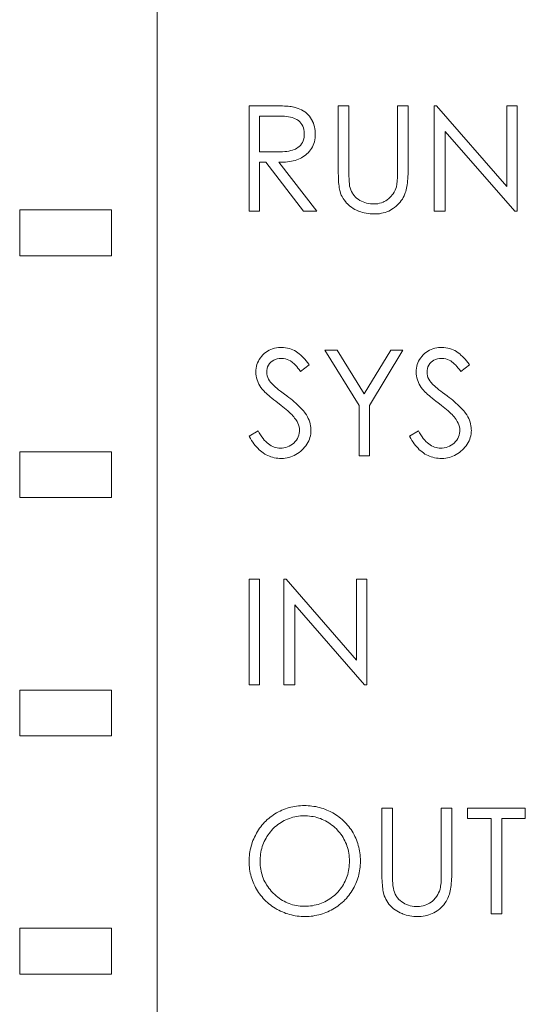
# Model space of a CAD drawing. Extents: x 0 to 866, y -1 to 607.
# Tile 27 of 39: x 363 to 368, y 329 to 340. Entities that reach past the tile are written whole.
import ezdxf

# ---------------------------------------------------------------- set-up
doc = ezdxf.new("R2010")
doc.units = 0
doc.header["$LTSCALE"] = 23.1
doc.header["$MEASUREMENT"] = 0
doc.layers.get('0').update_dxf_attribs({"linetype": 'CONTINUOUS'})

msp = doc.modelspace()

# ---------------------------------------------------------------- linework, layer by layer
at = {"lineweight": 5}
for p, q in [((364.252, 286.185), (364.252, 343.385)), ((365.255, 338.861), (365.255, 337.708)), ((365.484, 338.861), (365.255, 338.861)), ((365.515, 338.861), (365.484, 338.861)), ((365.543, 338.86), (365.515, 338.861)), ((365.57, 338.86), (365.543, 338.86)), ((365.596, 338.859), (365.57, 338.86)), ((365.619, 338.858), (365.596, 338.859)), ((365.642, 338.857), (365.619, 338.858)), ((365.662, 338.856), (365.642, 338.857)), ((365.682, 338.854), (365.662, 338.856)), ((365.699, 338.853), (365.682, 338.854)), ((366.228, 338.861), (366.228, 338.166)), ((366.343, 338.861), (366.228, 338.861)), ((366.343, 338.166), (366.343, 338.861)), ((366.876, 338.861), (366.876, 338.147)), ((366.99, 338.861), (366.876, 338.861)), ((366.99, 338.166), (366.99, 338.861)), ((367.275, 338.861), (367.275, 337.708)), ((367.301, 338.861), (367.275, 338.861)), ((368.067, 337.978), (367.301, 338.861)), ((368.067, 338.861), (368.067, 337.978)), ((368.181, 338.861), (368.067, 338.861)), ((368.181, 337.708), (368.181, 338.861)), ((365.37, 338.357), (365.37, 338.748)), ((365.37, 338.748), (365.574, 338.748)), ((365.574, 338.748), (365.59, 338.748)), ((365.59, 338.748), (365.616, 338.748)), ((365.616, 338.748), (365.64, 338.746)), ((365.715, 338.851), (365.699, 338.853)), ((365.73, 338.848), (365.715, 338.851)), ((365.742, 338.846), (365.73, 338.848)), ((365.748, 338.845), (365.742, 338.846)), ((365.769, 338.839), (365.748, 338.845)), ((365.79, 338.832), (365.769, 338.839)), ((365.81, 338.824), (365.79, 338.832)), ((365.828, 338.815), (365.81, 338.824)), ((365.846, 338.805), (365.828, 338.815)), ((365.863, 338.793), (365.846, 338.805)), ((365.87, 338.789), (365.863, 338.793)), ((365.885, 338.775), (365.87, 338.789)), ((365.9, 338.761), (365.885, 338.775)), ((365.914, 338.745), (365.9, 338.761)), ((365.64, 338.746), (365.663, 338.743)), ((365.663, 338.743), (365.685, 338.74)), ((365.685, 338.74), (365.706, 338.736)), ((365.706, 338.736), (365.725, 338.731)), ((365.725, 338.731), (365.742, 338.725)), ((365.742, 338.725), (365.759, 338.718)), ((365.759, 338.718), (365.774, 338.71)), ((365.774, 338.71), (365.788, 338.702)), ((365.788, 338.702), (365.793, 338.698)), ((365.793, 338.698), (365.808, 338.686)), ((365.808, 338.686), (365.821, 338.671)), ((365.821, 338.671), (365.832, 338.656)), ((365.832, 338.656), (365.841, 338.639)), ((365.926, 338.728), (365.914, 338.745)), ((365.937, 338.71), (365.926, 338.728)), ((365.947, 338.691), (365.937, 338.71)), ((365.948, 338.689), (365.947, 338.691)), ((365.956, 338.67), (365.948, 338.689)), ((365.963, 338.651), (365.956, 338.67)), ((365.968, 338.631), (365.963, 338.651)), ((365.841, 338.639), (365.848, 338.62)), ((365.848, 338.62), (365.853, 338.6)), ((365.853, 338.6), (365.856, 338.578)), ((365.856, 338.542), (365.855, 338.519)), ((365.856, 338.578), (365.857, 338.554)), ((365.857, 338.554), (365.856, 338.542)), ((365.973, 338.61), (365.968, 338.631)), ((365.975, 338.589), (365.973, 338.61)), ((365.977, 338.567), (365.975, 338.589)), ((365.977, 338.554), (365.977, 338.567)), ((365.977, 338.531), (365.977, 338.554)), ((367.394, 337.708), (367.394, 338.58)), ((367.394, 338.58), (368.155, 337.708)), ((365.816, 338.428), (365.803, 338.415)), ((365.828, 338.443), (365.816, 338.428)), ((365.837, 338.46), (365.828, 338.443)), ((365.845, 338.478), (365.837, 338.46)), ((365.851, 338.498), (365.845, 338.478)), ((365.855, 338.519), (365.851, 338.498)), ((365.946, 338.412), (365.954, 338.43)), ((365.954, 338.43), (365.961, 338.449)), ((365.961, 338.449), (365.967, 338.468)), ((365.967, 338.468), (365.971, 338.488)), ((365.971, 338.488), (365.975, 338.51)), ((365.975, 338.51), (365.977, 338.531)), ((365.596, 338.357), (365.37, 338.357)), ((365.621, 338.358), (365.596, 338.357)), ((365.645, 338.36), (365.621, 338.358)), ((365.668, 338.362), (365.645, 338.36)), ((365.69, 338.366), (365.668, 338.362)), ((365.71, 338.37), (365.69, 338.366)), ((365.728, 338.375), (365.71, 338.37)), ((365.746, 338.381), (365.728, 338.375)), ((365.762, 338.388), (365.746, 338.381)), ((365.777, 338.396), (365.762, 338.388)), ((365.788, 338.403), (365.777, 338.396)), ((365.803, 338.415), (365.788, 338.403)), ((365.858, 338.312), (365.873, 338.323)), ((365.873, 338.323), (365.885, 338.334)), ((365.885, 338.334), (365.9, 338.348)), ((365.9, 338.348), (365.913, 338.363)), ((365.913, 338.363), (365.926, 338.378)), ((365.926, 338.378), (365.936, 338.394)), ((365.936, 338.394), (365.946, 338.412)), ((365.37, 337.708), (365.37, 338.244)), ((365.37, 338.244), (365.436, 338.244)), ((365.436, 338.244), (365.85, 337.708)), ((365.578, 338.244), (365.578, 338.244)), ((365.578, 338.244), (365.603, 338.244)), ((365.993, 337.708), (365.578, 338.244)), ((365.603, 338.244), (365.627, 338.244)), ((365.627, 338.244), (365.651, 338.245)), ((365.651, 338.245), (365.673, 338.247)), ((365.673, 338.247), (365.695, 338.25)), ((365.695, 338.25), (365.717, 338.254)), ((365.717, 338.254), (365.737, 338.258)), ((365.737, 338.258), (365.757, 338.263)), ((365.757, 338.263), (365.776, 338.269)), ((365.776, 338.269), (365.794, 338.276)), ((365.794, 338.276), (365.811, 338.284)), ((365.811, 338.284), (365.828, 338.293)), ((365.828, 338.293), (365.843, 338.302)), ((365.843, 338.302), (365.858, 338.312)), ((366.228, 338.166), (366.228, 338.123)), ((366.228, 338.123), (366.229, 338.096)), ((366.343, 338.138), (366.343, 338.166)), ((366.344, 338.112), (366.343, 338.138)), ((366.344, 338.089), (366.344, 338.112)), ((366.876, 338.147), (366.875, 338.119)), ((366.875, 338.119), (366.875, 338.094)), ((366.988, 338.088), (366.989, 338.113)), ((366.989, 338.113), (366.99, 338.139)), ((366.99, 338.139), (366.99, 338.166)), ((366.229, 338.096), (366.23, 338.071)), ((366.23, 338.071), (366.231, 338.047)), ((366.231, 338.047), (366.232, 338.024)), ((366.232, 338.024), (366.234, 338.003)), ((366.234, 338.003), (366.236, 337.984)), ((366.345, 338.067), (366.344, 338.089)), ((366.346, 338.047), (366.345, 338.067)), ((366.347, 338.029), (366.346, 338.047)), ((366.349, 338.012), (366.347, 338.029)), ((366.349, 338.003), (366.349, 338.012)), ((366.352, 337.983), (366.349, 338.003)), ((366.866, 337.996), (366.863, 337.982)), ((366.868, 338.011), (366.866, 337.996)), ((366.87, 338.029), (366.868, 338.011)), ((366.872, 338.048), (366.87, 338.029)), ((366.874, 338.07), (366.872, 338.048)), ((366.875, 338.094), (366.874, 338.07)), ((366.976, 337.978), (366.979, 337.998)), ((366.979, 337.998), (366.982, 338.019)), ((366.982, 338.019), (366.984, 338.041)), ((366.984, 338.041), (366.986, 338.064)), ((366.986, 338.064), (366.988, 338.088)), ((366.236, 337.984), (366.239, 337.966)), ((366.239, 337.966), (366.242, 337.95)), ((366.242, 337.95), (366.245, 337.936)), ((366.245, 337.936), (366.248, 337.923)), ((366.248, 337.923), (366.254, 337.906)), ((366.254, 337.906), (366.261, 337.886)), ((366.357, 337.963), (366.352, 337.983)), ((366.364, 337.943), (366.357, 337.963)), ((366.373, 337.924), (366.364, 337.943)), ((366.384, 337.905), (366.373, 337.924)), ((366.388, 337.899), (366.384, 337.905)), ((366.4, 337.882), (366.388, 337.899)), ((366.826, 337.9), (366.813, 337.883)), ((366.837, 337.918), (366.826, 337.9)), ((366.847, 337.937), (366.837, 337.918)), ((366.855, 337.957), (366.847, 337.937)), ((366.862, 337.977), (366.855, 337.957)), ((366.863, 337.982), (366.862, 337.977)), ((366.947, 337.878), (366.955, 337.897)), ((366.955, 337.897), (366.959, 337.909)), ((366.959, 337.909), (366.964, 337.925)), ((366.964, 337.925), (366.968, 337.942)), ((366.968, 337.942), (366.972, 337.959)), ((366.972, 337.959), (366.976, 337.978)), ((366.261, 337.886), (366.27, 337.868)), ((366.27, 337.868), (366.28, 337.849)), ((366.28, 337.849), (366.292, 337.832)), ((366.292, 337.832), (366.305, 337.814)), ((366.305, 337.814), (366.319, 337.798)), ((366.319, 337.798), (366.324, 337.792)), ((366.324, 337.792), (366.339, 337.778)), ((366.413, 337.866), (366.4, 337.882)), ((366.428, 337.852), (366.413, 337.866)), ((366.445, 337.839), (366.428, 337.852)), ((366.463, 337.827), (366.445, 337.839)), ((366.48, 337.818), (366.463, 337.827)), ((366.498, 337.81), (366.48, 337.818)), ((366.517, 337.803), (366.498, 337.81)), ((366.537, 337.797), (366.517, 337.803)), ((366.558, 337.793), (366.537, 337.797)), ((366.579, 337.79), (366.558, 337.793)), ((366.601, 337.788), (366.579, 337.79)), ((366.614, 337.788), (366.601, 337.788)), ((366.636, 337.789), (366.614, 337.788)), ((366.658, 337.791), (366.636, 337.789)), ((366.678, 337.796), (366.658, 337.791)), ((366.698, 337.802), (366.678, 337.796)), ((366.717, 337.809), (366.698, 337.802)), ((366.727, 337.814), (366.717, 337.809)), ((366.746, 337.824), (366.727, 337.814)), ((366.763, 337.835), (366.746, 337.824)), ((366.78, 337.848), (366.763, 337.835)), ((366.795, 337.862), (366.78, 337.848)), ((366.81, 337.878), (366.795, 337.862)), ((366.813, 337.883), (366.81, 337.878)), ((366.875, 337.777), (366.89, 337.792)), ((366.89, 337.792), (366.903, 337.808)), ((366.903, 337.808), (366.916, 337.825)), ((366.916, 337.825), (366.927, 337.842)), ((366.927, 337.842), (366.937, 337.86)), ((366.937, 337.86), (366.947, 337.878)), ((362.752, 337.723), (362.752, 337.223)), ((363.752, 337.723), (362.752, 337.723)), ((363.752, 337.223), (363.752, 337.723)), ((365.255, 337.708), (365.37, 337.708)), ((365.85, 337.708), (365.993, 337.708)), ((366.339, 337.778), (366.355, 337.764)), ((366.355, 337.764), (366.371, 337.752)), ((366.371, 337.752), (366.389, 337.74)), ((366.389, 337.74), (366.408, 337.729)), ((366.408, 337.729), (366.427, 337.72)), ((366.427, 337.72), (366.447, 337.711)), ((366.447, 337.711), (366.454, 337.708)), ((366.454, 337.708), (366.473, 337.701)), ((366.473, 337.701), (366.492, 337.695)), ((366.492, 337.695), (366.512, 337.69)), ((366.512, 337.69), (366.533, 337.686)), ((366.533, 337.686), (366.554, 337.683)), ((366.554, 337.683), (366.576, 337.681)), ((366.576, 337.681), (366.598, 337.679)), ((366.598, 337.679), (366.621, 337.679)), ((366.621, 337.679), (366.634, 337.679)), ((366.634, 337.679), (366.656, 337.68)), ((366.656, 337.68), (366.678, 337.682)), ((366.678, 337.682), (366.699, 337.686)), ((366.699, 337.686), (366.719, 337.691)), ((366.719, 337.691), (366.739, 337.696)), ((366.739, 337.696), (366.759, 337.703)), ((366.759, 337.703), (366.778, 337.711)), ((366.778, 337.711), (366.796, 337.72)), ((366.796, 337.72), (366.814, 337.73)), ((366.814, 337.73), (366.831, 337.741)), ((366.831, 337.741), (366.842, 337.749)), ((366.842, 337.749), (366.859, 337.763)), ((366.859, 337.763), (366.875, 337.777)), ((367.275, 337.708), (367.394, 337.708)), ((368.155, 337.708), (368.181, 337.708)), ((362.752, 337.223), (363.752, 337.223)), ((365.44, 336.171), (365.424, 336.158)), ((365.457, 336.182), (365.44, 336.171)), ((365.475, 336.192), (365.457, 336.182)), ((365.493, 336.2), (365.475, 336.192)), ((365.512, 336.207), (365.493, 336.2)), ((365.532, 336.213), (365.512, 336.207)), ((365.553, 336.217), (365.532, 336.213)), ((365.574, 336.22), (365.553, 336.217)), ((365.596, 336.221), (365.574, 336.22)), ((365.608, 336.222), (365.596, 336.221)), ((365.63, 336.221), (365.608, 336.222)), ((365.652, 336.219), (365.63, 336.221)), ((365.673, 336.216), (365.652, 336.219)), ((365.694, 336.211), (365.673, 336.216)), ((365.714, 336.205), (365.694, 336.211)), ((365.733, 336.197), (365.714, 336.205)), ((365.751, 336.188), (365.733, 336.197)), ((365.768, 336.178), (365.751, 336.188)), ((365.773, 336.175), (365.768, 336.178)), ((365.788, 336.164), (365.773, 336.175)), ((366.083, 336.193), (366.455, 335.59)), ((366.216, 336.193), (366.083, 336.193)), ((366.51, 335.717), (366.216, 336.193)), ((366.8, 336.193), (366.51, 335.717)), ((366.567, 335.59), (366.933, 336.193)), ((366.933, 336.193), (366.8, 336.193)), ((367.189, 336.171), (367.173, 336.158)), ((367.206, 336.182), (367.189, 336.171)), ((367.224, 336.192), (367.206, 336.182)), ((367.242, 336.2), (367.224, 336.192)), ((367.261, 336.207), (367.242, 336.2)), ((367.281, 336.213), (367.261, 336.207)), ((367.302, 336.217), (367.281, 336.213)), ((367.323, 336.22), (367.302, 336.217)), ((367.345, 336.221), (367.323, 336.22)), ((367.357, 336.222), (367.345, 336.221)), ((367.38, 336.221), (367.357, 336.222)), ((367.401, 336.219), (367.38, 336.221)), ((367.423, 336.216), (367.401, 336.219)), ((367.443, 336.211), (367.423, 336.216)), ((367.463, 336.205), (367.443, 336.211)), ((367.482, 336.197), (367.463, 336.205)), ((367.5, 336.188), (367.482, 336.197)), ((367.518, 336.178), (367.5, 336.188)), ((367.522, 336.175), (367.518, 336.178)), ((367.538, 336.164), (367.522, 336.175)), ((365.356, 336.074), (365.348, 336.055)), ((365.366, 336.091), (365.356, 336.074)), ((365.378, 336.109), (365.366, 336.091)), ((365.391, 336.125), (365.378, 336.109)), ((365.405, 336.141), (365.391, 336.125)), ((365.409, 336.145), (365.405, 336.141)), ((365.424, 336.158), (365.409, 336.145)), ((365.478, 336.046), (365.492, 336.061)), ((365.492, 336.061), (365.506, 336.073)), ((365.506, 336.073), (365.523, 336.084)), ((365.523, 336.084), (365.541, 336.092)), ((365.541, 336.092), (365.561, 336.098)), ((365.561, 336.098), (365.582, 336.101)), ((365.582, 336.101), (365.604, 336.103)), ((365.604, 336.103), (365.607, 336.103)), ((365.607, 336.103), (365.629, 336.101)), ((365.629, 336.101), (365.651, 336.098)), ((365.651, 336.098), (365.671, 336.092)), ((365.671, 336.092), (365.689, 336.084)), ((365.689, 336.084), (365.707, 336.075)), ((365.707, 336.075), (365.723, 336.063)), ((365.723, 336.063), (365.73, 336.057)), ((365.803, 336.152), (365.788, 336.164)), ((365.818, 336.139), (365.803, 336.152)), ((365.833, 336.125), (365.818, 336.139)), ((365.848, 336.11), (365.833, 336.125)), ((365.862, 336.094), (365.848, 336.11)), ((365.877, 336.077), (365.862, 336.094)), ((365.891, 336.059), (365.877, 336.077)), ((367.105, 336.074), (367.097, 336.055)), ((367.115, 336.091), (367.105, 336.074)), ((367.127, 336.109), (367.115, 336.091)), ((367.14, 336.125), (367.127, 336.109)), ((367.154, 336.141), (367.14, 336.125)), ((367.158, 336.145), (367.154, 336.141)), ((367.173, 336.158), (367.158, 336.145)), ((367.227, 336.046), (367.242, 336.061)), ((367.242, 336.061), (367.255, 336.073)), ((367.255, 336.073), (367.272, 336.084)), ((367.272, 336.084), (367.29, 336.092)), ((367.29, 336.092), (367.31, 336.098)), ((367.31, 336.098), (367.331, 336.101)), ((367.331, 336.101), (367.354, 336.103)), ((367.354, 336.103), (367.356, 336.103)), ((367.356, 336.103), (367.379, 336.101)), ((367.379, 336.101), (367.4, 336.098)), ((367.4, 336.098), (367.42, 336.092)), ((367.42, 336.092), (367.439, 336.084)), ((367.439, 336.084), (367.456, 336.075)), ((367.456, 336.075), (367.472, 336.063)), ((367.472, 336.063), (367.479, 336.057)), ((367.553, 336.152), (367.538, 336.164)), ((367.567, 336.139), (367.553, 336.152)), ((367.582, 336.125), (367.567, 336.139)), ((367.597, 336.11), (367.582, 336.125)), ((367.612, 336.094), (367.597, 336.11)), ((367.626, 336.077), (367.612, 336.094)), ((367.64, 336.059), (367.626, 336.077)), ((365.332, 335.996), (365.329, 335.975)), ((365.329, 335.975), (365.329, 335.953)), ((365.329, 335.953), (365.329, 335.931)), ((365.329, 335.953), (365.329, 335.953)), ((365.335, 336.016), (365.332, 335.996)), ((365.341, 336.036), (365.335, 336.016)), ((365.348, 336.055), (365.341, 336.036)), ((365.447, 335.957), (365.448, 335.97)), ((365.449, 335.935), (365.447, 335.957)), ((365.448, 335.97), (365.451, 335.991)), ((365.451, 335.991), (365.457, 336.011)), ((365.457, 336.011), (365.466, 336.029)), ((365.466, 336.029), (365.478, 336.046)), ((365.73, 336.057), (365.745, 336.043)), ((365.745, 336.043), (365.76, 336.029)), ((365.76, 336.029), (365.774, 336.014)), ((365.774, 336.014), (365.788, 335.997)), ((365.788, 335.997), (365.802, 335.98)), ((365.802, 335.98), (365.816, 335.961)), ((365.816, 335.961), (365.909, 336.034)), ((365.906, 336.039), (365.891, 336.059)), ((365.909, 336.034), (365.906, 336.039)), ((367.079, 335.975), (367.078, 335.953)), ((367.078, 335.953), (367.079, 335.931)), ((367.078, 335.953), (367.078, 335.953)), ((367.081, 335.996), (367.079, 335.975)), ((367.085, 336.016), (367.081, 335.996)), ((367.09, 336.036), (367.085, 336.016)), ((367.097, 336.055), (367.09, 336.036)), ((367.197, 335.97), (367.2, 335.991)), ((367.197, 335.957), (367.197, 335.97)), ((367.198, 335.935), (367.197, 335.957)), ((367.2, 335.991), (367.206, 336.011)), ((367.206, 336.011), (367.215, 336.029)), ((367.215, 336.029), (367.227, 336.046)), ((367.479, 336.057), (367.494, 336.043)), ((367.494, 336.043), (367.509, 336.029)), ((367.509, 336.029), (367.523, 336.014)), ((367.523, 336.014), (367.538, 335.997)), ((367.538, 335.997), (367.552, 335.98)), ((367.552, 335.98), (367.566, 335.961)), ((367.566, 335.961), (367.659, 336.034)), ((367.655, 336.039), (367.64, 336.059)), ((367.659, 336.034), (367.655, 336.039)), ((365.329, 335.931), (365.332, 335.911)), ((365.332, 335.911), (365.336, 335.89)), ((365.336, 335.89), (365.342, 335.869)), ((365.342, 335.869), (365.349, 335.849)), ((365.349, 335.849), (365.353, 335.839)), ((365.452, 335.914), (365.449, 335.935)), ((365.458, 335.894), (365.452, 335.914)), ((365.466, 335.875), (365.458, 335.894)), ((365.477, 335.858), (365.466, 335.875)), ((365.487, 335.844), (365.477, 335.858)), ((367.079, 335.931), (367.081, 335.911)), ((367.081, 335.911), (367.085, 335.89)), ((367.085, 335.89), (367.091, 335.869)), ((367.091, 335.869), (367.099, 335.849)), ((367.099, 335.849), (367.103, 335.839)), ((367.201, 335.914), (367.198, 335.935)), ((367.207, 335.894), (367.201, 335.914)), ((367.215, 335.875), (367.207, 335.894)), ((367.226, 335.858), (367.215, 335.875)), ((367.237, 335.844), (367.226, 335.858)), ((365.353, 335.839), (365.362, 335.82)), ((365.362, 335.82), (365.372, 335.802)), ((365.372, 335.802), (365.384, 335.785)), ((365.384, 335.785), (365.397, 335.768)), ((365.397, 335.768), (365.412, 335.751)), ((365.412, 335.751), (365.418, 335.745)), ((365.418, 335.745), (365.428, 335.734)), ((365.495, 335.835), (365.487, 335.844)), ((365.505, 335.825), (365.495, 335.835)), ((365.516, 335.814), (365.505, 335.825)), ((365.529, 335.802), (365.516, 335.814)), ((365.543, 335.79), (365.529, 335.802)), ((365.559, 335.776), (365.543, 335.79)), ((365.577, 335.761), (365.559, 335.776)), ((365.597, 335.746), (365.577, 335.761)), ((365.641, 335.712), (365.597, 335.746)), ((367.103, 335.839), (367.111, 335.82)), ((367.111, 335.82), (367.121, 335.802)), ((367.121, 335.802), (367.133, 335.785)), ((367.133, 335.785), (367.146, 335.768)), ((367.146, 335.768), (367.161, 335.751)), ((367.161, 335.751), (367.167, 335.745)), ((367.167, 335.745), (367.177, 335.734)), ((367.244, 335.835), (367.237, 335.844)), ((367.254, 335.825), (367.244, 335.835)), ((367.265, 335.814), (367.254, 335.825)), ((367.278, 335.802), (367.265, 335.814)), ((367.292, 335.79), (367.278, 335.802)), ((367.308, 335.776), (367.292, 335.79)), ((367.326, 335.761), (367.308, 335.776)), ((367.346, 335.746), (367.326, 335.761)), ((367.367, 335.73), (367.346, 335.746)), ((365.428, 335.734), (365.44, 335.723)), ((365.44, 335.723), (365.454, 335.71)), ((365.454, 335.71), (365.469, 335.697)), ((365.469, 335.697), (365.485, 335.683)), ((365.485, 335.683), (365.504, 335.668)), ((365.504, 335.668), (365.523, 335.652)), ((365.523, 335.652), (365.545, 335.635)), ((365.545, 335.635), (365.568, 335.618)), ((365.665, 335.694), (365.641, 335.712)), ((365.669, 335.691), (365.665, 335.694)), ((365.689, 335.676), (365.669, 335.691)), ((365.709, 335.66), (365.689, 335.676)), ((365.728, 335.645), (365.709, 335.66)), ((365.746, 335.63), (365.728, 335.645)), ((365.763, 335.615), (365.746, 335.63)), ((367.177, 335.734), (367.189, 335.723)), ((367.189, 335.723), (367.203, 335.71)), ((367.203, 335.71), (367.218, 335.697)), ((367.218, 335.697), (367.234, 335.683)), ((367.234, 335.683), (367.253, 335.668)), ((367.253, 335.668), (367.273, 335.652)), ((367.273, 335.652), (367.294, 335.635)), ((367.294, 335.635), (367.317, 335.618)), ((367.39, 335.712), (367.367, 335.73)), ((367.415, 335.694), (367.39, 335.712)), ((367.418, 335.691), (367.415, 335.694)), ((367.438, 335.676), (367.418, 335.691)), ((367.458, 335.66), (367.438, 335.676)), ((367.477, 335.645), (367.458, 335.66)), ((367.495, 335.63), (367.477, 335.645)), ((367.512, 335.615), (367.495, 335.63)), ((365.568, 335.618), (365.582, 335.607)), ((365.582, 335.607), (365.603, 335.59)), ((365.603, 335.59), (365.624, 335.575)), ((365.624, 335.575), (365.642, 335.559)), ((365.642, 335.559), (365.66, 335.544)), ((365.66, 335.544), (365.677, 335.53)), ((365.677, 335.53), (365.692, 335.516)), ((365.779, 335.6), (365.763, 335.615)), ((365.794, 335.586), (365.779, 335.6)), ((365.809, 335.572), (365.794, 335.586)), ((365.823, 335.557), (365.809, 335.572)), ((365.835, 335.543), (365.823, 335.557)), ((365.847, 335.529), (365.835, 335.543)), ((365.859, 335.516), (365.847, 335.529)), ((366.455, 335.59), (366.455, 335.039)), ((366.567, 335.039), (366.567, 335.59)), ((367.317, 335.618), (367.331, 335.607)), ((367.331, 335.607), (367.353, 335.59)), ((367.353, 335.59), (367.373, 335.575)), ((367.373, 335.575), (367.392, 335.559)), ((367.392, 335.559), (367.409, 335.544)), ((367.409, 335.544), (367.426, 335.53)), ((367.426, 335.53), (367.442, 335.516)), ((367.528, 335.6), (367.512, 335.615)), ((367.544, 335.586), (367.528, 335.6)), ((367.558, 335.572), (367.544, 335.586)), ((367.572, 335.557), (367.558, 335.572)), ((367.585, 335.543), (367.572, 335.557)), ((367.597, 335.529), (367.585, 335.543)), ((367.608, 335.516), (367.597, 335.529)), ((365.692, 335.516), (365.707, 335.502)), ((365.707, 335.502), (365.72, 335.489)), ((365.72, 335.489), (365.732, 335.476)), ((365.732, 335.476), (365.743, 335.464)), ((365.743, 335.464), (365.752, 335.452)), ((365.752, 335.452), (365.766, 335.434)), ((365.766, 335.434), (365.778, 335.414)), ((365.868, 335.504), (365.859, 335.516)), ((365.88, 335.485), (365.868, 335.504)), ((365.892, 335.466), (365.88, 335.485)), ((365.901, 335.447), (365.892, 335.466)), ((365.91, 335.428), (365.901, 335.447)), ((365.917, 335.408), (365.91, 335.428)), ((367.442, 335.516), (367.456, 335.502)), ((367.456, 335.502), (367.469, 335.489)), ((367.469, 335.489), (367.481, 335.476)), ((367.481, 335.476), (367.492, 335.464)), ((367.492, 335.464), (367.502, 335.452)), ((367.502, 335.452), (367.515, 335.434)), ((367.515, 335.434), (367.527, 335.414)), ((367.617, 335.504), (367.608, 335.516)), ((367.63, 335.485), (367.617, 335.504)), ((367.641, 335.466), (367.63, 335.485)), ((367.651, 335.447), (367.641, 335.466)), ((367.659, 335.428), (367.651, 335.447)), ((367.666, 335.408), (367.659, 335.428)), ((365.353, 335.312), (365.255, 335.255)), ((365.366, 335.289), (365.353, 335.312)), ((365.778, 335.414), (365.788, 335.395)), ((365.788, 335.395), (365.795, 335.376)), ((365.795, 335.376), (365.801, 335.357)), ((365.801, 335.357), (365.804, 335.338)), ((365.804, 335.338), (365.805, 335.319)), ((365.805, 335.319), (365.805, 335.306)), ((365.922, 335.388), (365.917, 335.408)), ((365.926, 335.368), (365.922, 335.388)), ((365.929, 335.348), (365.926, 335.368)), ((365.93, 335.328), (365.929, 335.348)), ((365.93, 335.32), (365.93, 335.328)), ((365.93, 335.299), (365.93, 335.32)), ((367.102, 335.312), (367.004, 335.255)), ((367.115, 335.289), (367.102, 335.312)), ((367.527, 335.414), (367.537, 335.395)), ((367.537, 335.395), (367.545, 335.376)), ((367.545, 335.376), (367.55, 335.357)), ((367.55, 335.357), (367.553, 335.338)), ((367.553, 335.338), (367.554, 335.319)), ((367.554, 335.319), (367.554, 335.306)), ((367.672, 335.388), (367.666, 335.408)), ((367.676, 335.368), (367.672, 335.388)), ((367.678, 335.348), (367.676, 335.368)), ((367.679, 335.328), (367.678, 335.348)), ((367.68, 335.32), (367.679, 335.328)), ((367.679, 335.299), (367.68, 335.32)), ((365.255, 335.255), (365.258, 335.248)), ((365.258, 335.248), (365.27, 335.227)), ((365.27, 335.227), (365.282, 335.206)), ((365.282, 335.206), (365.295, 335.187)), ((365.379, 335.267), (365.366, 335.289)), ((365.393, 335.247), (365.379, 335.267)), ((365.407, 335.228), (365.393, 335.247)), ((365.421, 335.211), (365.407, 335.228)), ((365.436, 335.195), (365.421, 335.211)), ((365.771, 335.211), (365.758, 335.194)), ((365.782, 335.228), (365.771, 335.211)), ((365.791, 335.246), (365.782, 335.228)), ((365.798, 335.265), (365.791, 335.246)), ((365.802, 335.285), (365.798, 335.265)), ((365.805, 335.306), (365.802, 335.285)), ((365.896, 335.183), (365.905, 335.201)), ((365.905, 335.201), (365.913, 335.22)), ((365.913, 335.22), (365.919, 335.239)), ((365.919, 335.239), (365.924, 335.259)), ((365.924, 335.259), (365.928, 335.279)), ((365.928, 335.279), (365.93, 335.299)), ((367.004, 335.255), (367.008, 335.248)), ((367.008, 335.248), (367.019, 335.227)), ((367.019, 335.227), (367.031, 335.206)), ((367.031, 335.206), (367.044, 335.187)), ((367.129, 335.267), (367.115, 335.289)), ((367.142, 335.247), (367.129, 335.267)), ((367.156, 335.228), (367.142, 335.247)), ((367.171, 335.211), (367.156, 335.228)), ((367.185, 335.195), (367.171, 335.211)), ((367.52, 335.211), (367.507, 335.194)), ((367.531, 335.228), (367.52, 335.211)), ((367.54, 335.246), (367.531, 335.228)), ((367.547, 335.265), (367.54, 335.246)), ((367.552, 335.285), (367.547, 335.265)), ((367.554, 335.306), (367.552, 335.285)), ((367.645, 335.183), (367.655, 335.201)), ((367.655, 335.201), (367.662, 335.22)), ((367.662, 335.22), (367.668, 335.239)), ((367.668, 335.239), (367.673, 335.259)), ((367.673, 335.259), (367.677, 335.279)), ((367.677, 335.279), (367.679, 335.299)), ((365.295, 335.187), (365.308, 335.169)), ((365.308, 335.169), (365.321, 335.152)), ((365.321, 335.152), (365.335, 335.136)), ((365.335, 335.136), (365.349, 335.121)), ((365.349, 335.121), (365.363, 335.106)), ((365.363, 335.106), (365.378, 335.093)), ((365.378, 335.093), (365.393, 335.081)), ((365.451, 335.181), (365.436, 335.195)), ((365.466, 335.169), (365.451, 335.181)), ((365.481, 335.158), (365.466, 335.169)), ((365.497, 335.148), (365.481, 335.158)), ((365.513, 335.14), (365.497, 335.148)), ((365.529, 335.134), (365.513, 335.14)), ((365.545, 335.129), (365.529, 335.134)), ((365.562, 335.125), (365.545, 335.129)), ((365.579, 335.123), (365.562, 335.125)), ((365.592, 335.123), (365.579, 335.123)), ((365.614, 335.124), (365.592, 335.123)), ((365.635, 335.127), (365.614, 335.124)), ((365.655, 335.131), (365.635, 335.127)), ((365.675, 335.137), (365.655, 335.131)), ((365.693, 335.145), (365.675, 335.137)), ((365.711, 335.155), (365.693, 335.145)), ((365.728, 335.167), (365.711, 335.155)), ((365.743, 335.179), (365.728, 335.167)), ((365.758, 335.194), (365.743, 335.179)), ((365.818, 335.089), (365.834, 335.104)), ((365.834, 335.104), (365.846, 335.115)), ((365.846, 335.115), (365.861, 335.132)), ((365.861, 335.132), (365.874, 335.148)), ((365.874, 335.148), (365.886, 335.165)), ((365.886, 335.165), (365.896, 335.183)), ((367.044, 335.187), (367.057, 335.169)), ((367.057, 335.169), (367.07, 335.152)), ((367.07, 335.152), (367.084, 335.136)), ((367.084, 335.136), (367.098, 335.121)), ((367.098, 335.121), (367.112, 335.106)), ((367.112, 335.106), (367.127, 335.093)), ((367.127, 335.093), (367.142, 335.081)), ((367.2, 335.181), (367.185, 335.195)), ((367.215, 335.169), (367.2, 335.181)), ((367.23, 335.158), (367.215, 335.169)), ((367.246, 335.148), (367.23, 335.158)), ((367.262, 335.14), (367.246, 335.148)), ((367.278, 335.134), (367.262, 335.14)), ((367.295, 335.129), (367.278, 335.134)), ((367.311, 335.125), (367.295, 335.129)), ((367.328, 335.123), (367.311, 335.125)), ((367.341, 335.123), (367.328, 335.123)), ((367.363, 335.124), (367.341, 335.123)), ((367.384, 335.127), (367.363, 335.124)), ((367.404, 335.131), (367.384, 335.127)), ((367.424, 335.137), (367.404, 335.131)), ((367.443, 335.145), (367.424, 335.137)), ((367.46, 335.155), (367.443, 335.145)), ((367.477, 335.167), (367.46, 335.155)), ((367.492, 335.179), (367.477, 335.167)), ((367.507, 335.194), (367.492, 335.179)), ((367.567, 335.089), (367.583, 335.104)), ((367.583, 335.104), (367.595, 335.115)), ((367.595, 335.115), (367.61, 335.132)), ((367.61, 335.132), (367.623, 335.148)), ((367.623, 335.148), (367.635, 335.165)), ((367.635, 335.165), (367.645, 335.183)), ((362.752, 335.083), (362.752, 334.583)), ((363.752, 335.083), (362.752, 335.083)), ((363.752, 334.583), (363.752, 335.083)), ((365.393, 335.081), (365.409, 335.07)), ((365.409, 335.07), (365.425, 335.059)), ((365.425, 335.059), (365.442, 335.05)), ((365.442, 335.05), (365.458, 335.042)), ((365.458, 335.042), (365.476, 335.035)), ((365.476, 335.035), (365.493, 335.028)), ((365.493, 335.028), (365.511, 335.023)), ((365.511, 335.023), (365.53, 335.018)), ((365.53, 335.018), (365.549, 335.015)), ((365.549, 335.015), (365.568, 335.012)), ((365.568, 335.012), (365.588, 335.011)), ((365.588, 335.011), (365.608, 335.011)), ((365.608, 335.011), (365.609, 335.011)), ((365.609, 335.011), (365.63, 335.011)), ((365.63, 335.011), (365.65, 335.013)), ((365.65, 335.013), (365.671, 335.016)), ((365.671, 335.016), (365.69, 335.021)), ((365.69, 335.021), (365.71, 335.027)), ((365.71, 335.027), (365.729, 335.034)), ((365.729, 335.034), (365.748, 335.042)), ((365.748, 335.042), (365.766, 335.052)), ((365.766, 335.052), (365.783, 335.063)), ((365.783, 335.063), (365.801, 335.075)), ((365.801, 335.075), (365.818, 335.089)), ((366.455, 335.039), (366.567, 335.039)), ((367.142, 335.081), (367.158, 335.07)), ((367.158, 335.07), (367.174, 335.059)), ((367.174, 335.059), (367.191, 335.05)), ((367.191, 335.05), (367.208, 335.042)), ((367.208, 335.042), (367.225, 335.035)), ((367.225, 335.035), (367.243, 335.028)), ((367.243, 335.028), (367.261, 335.023)), ((367.261, 335.023), (367.279, 335.018)), ((367.279, 335.018), (367.298, 335.015)), ((367.298, 335.015), (367.317, 335.012)), ((367.317, 335.012), (367.337, 335.011)), ((367.337, 335.011), (367.357, 335.011)), ((367.357, 335.011), (367.358, 335.011)), ((367.358, 335.011), (367.379, 335.011)), ((367.379, 335.011), (367.4, 335.013)), ((367.4, 335.013), (367.42, 335.016)), ((367.42, 335.016), (367.44, 335.021)), ((367.44, 335.021), (367.459, 335.027)), ((367.459, 335.027), (367.478, 335.034)), ((367.478, 335.034), (367.497, 335.042)), ((367.497, 335.042), (367.515, 335.052)), ((367.515, 335.052), (367.533, 335.063)), ((367.533, 335.063), (367.55, 335.075)), ((367.55, 335.075), (367.567, 335.089)), ((362.752, 334.583), (363.752, 334.583)), ((365.254, 332.539), (365.254, 333.693)), ((365.254, 333.693), (365.37, 333.693)), ((365.37, 333.693), (365.37, 332.539)), ((365.635, 333.693), (365.635, 332.539)), ((365.66, 333.693), (365.635, 333.693)), ((366.426, 332.809), (365.66, 333.693)), ((366.426, 333.693), (366.426, 332.809)), ((366.54, 333.693), (366.426, 333.693)), ((366.54, 332.539), (366.54, 333.693)), ((365.753, 332.539), (365.753, 333.412)), ((365.753, 333.412), (366.514, 332.539)), ((365.37, 332.539), (365.254, 332.539)), ((365.635, 332.539), (365.753, 332.539)), ((366.514, 332.539), (366.54, 332.539)), ((362.752, 332.483), (362.752, 331.983)), ((363.752, 332.483), (362.752, 332.483)), ((363.752, 331.983), (363.752, 332.483)), ((362.752, 331.983), (363.752, 331.983)), ((365.52, 331.119), (365.502, 331.107)), ((365.537, 331.131), (365.52, 331.119)), ((365.555, 331.141), (365.537, 331.131)), ((365.574, 331.152), (365.555, 331.141)), ((365.593, 331.161), (365.574, 331.152)), ((365.612, 331.17), (365.593, 331.161)), ((365.632, 331.179), (365.612, 331.17)), ((365.651, 331.186), (365.632, 331.179)), ((365.671, 331.193), (365.651, 331.186)), ((365.691, 331.199), (365.671, 331.193)), ((365.711, 331.205), (365.691, 331.199)), ((365.732, 331.209), (365.711, 331.205)), ((365.752, 331.213), (365.732, 331.209)), ((365.773, 331.216), (365.752, 331.213)), ((365.794, 331.219), (365.773, 331.216)), ((365.815, 331.22), (365.794, 331.219)), ((365.836, 331.221), (365.815, 331.22)), ((365.855, 331.222), (365.836, 331.221)), ((365.877, 331.221), (365.855, 331.222)), ((365.899, 331.22), (365.877, 331.221)), ((365.92, 331.219), (365.899, 331.22)), ((365.941, 331.216), (365.92, 331.219)), ((365.962, 331.213), (365.941, 331.216)), ((365.983, 331.21), (365.962, 331.213)), ((366.004, 331.205), (365.983, 331.21)), ((366.024, 331.2), (366.004, 331.205)), ((366.044, 331.195), (366.024, 331.2)), ((366.064, 331.188), (366.044, 331.195)), ((366.083, 331.181), (366.064, 331.188)), ((366.103, 331.173), (366.083, 331.181)), ((366.122, 331.165), (366.103, 331.173)), ((366.141, 331.156), (366.122, 331.165)), ((366.16, 331.147), (366.141, 331.156)), ((366.167, 331.143), (366.16, 331.147)), ((366.185, 331.132), (366.167, 331.143)), ((366.203, 331.12), (366.185, 331.132)), ((366.221, 331.108), (366.203, 331.12)), ((366.704, 331.193), (366.704, 330.484)), ((366.82, 331.193), (366.704, 331.193)), ((366.82, 330.497), (366.82, 331.193)), ((367.352, 331.193), (367.352, 330.497)), ((367.466, 331.193), (367.352, 331.193)), ((367.466, 330.497), (367.466, 331.193)), ((367.637, 331.193), (367.637, 331.08)), ((368.269, 331.193), (367.637, 331.193)), ((368.269, 331.08), (368.269, 331.193)), ((365.409, 331.023), (365.395, 331.007)), ((365.423, 331.039), (365.409, 331.023)), ((365.438, 331.053), (365.423, 331.039)), ((365.453, 331.068), (365.438, 331.053)), ((365.469, 331.081), (365.453, 331.068)), ((365.485, 331.095), (365.469, 331.081)), ((365.502, 331.107), (365.485, 331.095)), ((365.553, 331.002), (365.569, 331.015)), ((365.569, 331.015), (365.586, 331.027)), ((365.586, 331.027), (365.603, 331.038)), ((365.603, 331.038), (365.62, 331.049)), ((365.62, 331.049), (365.638, 331.059)), ((365.638, 331.059), (365.656, 331.067)), ((365.656, 331.067), (365.675, 331.075)), ((365.675, 331.075), (365.694, 331.082)), ((365.694, 331.082), (365.713, 331.089)), ((365.713, 331.089), (365.733, 331.094)), ((365.733, 331.094), (365.753, 331.099)), ((365.753, 331.099), (365.773, 331.103)), ((365.773, 331.103), (365.795, 331.105)), ((365.795, 331.105), (365.816, 331.108)), ((365.816, 331.108), (365.838, 331.109)), ((365.838, 331.109), (365.86, 331.109)), ((365.86, 331.109), (365.871, 331.109)), ((365.871, 331.109), (365.892, 331.108)), ((365.892, 331.108), (365.913, 331.107)), ((365.913, 331.107), (365.934, 331.104)), ((365.934, 331.104), (365.955, 331.101)), ((365.955, 331.101), (365.975, 331.097)), ((365.975, 331.097), (365.995, 331.092)), ((365.995, 331.092), (366.014, 331.086)), ((366.014, 331.086), (366.033, 331.079)), ((366.033, 331.079), (366.052, 331.071)), ((366.052, 331.071), (366.071, 331.063)), ((366.071, 331.063), (366.089, 331.054)), ((366.089, 331.054), (366.107, 331.044)), ((366.107, 331.044), (366.124, 331.033)), ((366.124, 331.033), (366.141, 331.021)), ((366.141, 331.021), (366.158, 331.009)), ((366.158, 331.009), (366.175, 330.996)), ((366.237, 331.096), (366.221, 331.108)), ((366.254, 331.083), (366.237, 331.096)), ((366.27, 331.069), (366.254, 331.083)), ((366.285, 331.055), (366.27, 331.069)), ((366.3, 331.04), (366.285, 331.055)), ((366.315, 331.025), (366.3, 331.04)), ((366.328, 331.009), (366.315, 331.025)), ((366.342, 330.993), (366.328, 331.009)), ((367.637, 331.08), (367.895, 331.08)), ((367.895, 331.08), (367.895, 330.039)), ((368.012, 330.039), (368.012, 331.08)), ((368.012, 331.08), (368.269, 331.08)), ((365.333, 330.915), (365.323, 330.896)), ((365.335, 330.92), (365.333, 330.915)), ((365.346, 330.938), (365.335, 330.92)), ((365.358, 330.956), (365.346, 330.938)), ((365.37, 330.974), (365.358, 330.956)), ((365.382, 330.991), (365.37, 330.974)), ((365.395, 331.007), (365.382, 330.991)), ((365.45, 330.884), (365.462, 330.902)), ((365.462, 330.902), (365.474, 330.918)), ((365.474, 330.918), (365.487, 330.935)), ((365.487, 330.935), (365.5, 330.951)), ((365.5, 330.951), (365.515, 330.966)), ((365.515, 330.966), (365.522, 330.974)), ((365.522, 330.974), (365.537, 330.988)), ((365.537, 330.988), (365.553, 331.002)), ((366.175, 330.996), (366.191, 330.981)), ((366.191, 330.981), (366.207, 330.966)), ((366.207, 330.966), (366.216, 330.956)), ((366.216, 330.956), (366.231, 330.94)), ((366.231, 330.94), (366.244, 330.924)), ((366.244, 330.924), (366.257, 330.908)), ((366.257, 330.908), (366.269, 330.891)), ((366.354, 330.976), (366.342, 330.993)), ((366.367, 330.959), (366.354, 330.976)), ((366.378, 330.941), (366.367, 330.959)), ((366.39, 330.923), (366.378, 330.941)), ((366.4, 330.904), (366.39, 330.923)), ((366.409, 330.885), (366.4, 330.904)), ((365.283, 330.8), (365.277, 330.78)), ((365.29, 330.819), (365.283, 330.8)), ((365.297, 330.839), (365.29, 330.819)), ((365.305, 330.858), (365.297, 330.839)), ((365.313, 330.878), (365.305, 330.858)), ((365.323, 330.896), (365.313, 330.878)), ((365.406, 330.793), (365.413, 330.812)), ((365.413, 330.812), (365.421, 330.831)), ((365.421, 330.831), (365.43, 330.849)), ((365.43, 330.849), (365.44, 330.867)), ((365.44, 330.867), (365.45, 330.884)), ((366.269, 330.891), (366.28, 330.874)), ((366.28, 330.874), (366.29, 330.856)), ((366.29, 330.856), (366.3, 330.838)), ((366.3, 330.838), (366.308, 330.82)), ((366.308, 330.82), (366.316, 330.801)), ((366.316, 330.801), (366.323, 330.782)), ((366.418, 330.866), (366.409, 330.885)), ((366.426, 330.847), (366.418, 330.866)), ((366.434, 330.827), (366.426, 330.847)), ((366.44, 330.807), (366.434, 330.827)), ((366.446, 330.787), (366.44, 330.807)), ((365.261, 330.697), (365.258, 330.676)), ((365.264, 330.718), (365.261, 330.697)), ((365.267, 330.739), (365.264, 330.718)), ((365.272, 330.759), (365.267, 330.739)), ((365.277, 330.78), (365.272, 330.759)), ((365.378, 330.672), (365.381, 330.693)), ((365.381, 330.693), (365.384, 330.714)), ((365.384, 330.714), (365.388, 330.734)), ((365.388, 330.734), (365.393, 330.754)), ((365.393, 330.754), (365.399, 330.774)), ((365.399, 330.774), (365.406, 330.793)), ((366.323, 330.782), (366.329, 330.763)), ((366.329, 330.763), (366.335, 330.743)), ((366.335, 330.743), (366.339, 330.723)), ((366.339, 330.723), (366.343, 330.702)), ((366.343, 330.702), (366.346, 330.681)), ((366.452, 330.767), (366.446, 330.787)), ((366.456, 330.747), (366.452, 330.767)), ((366.461, 330.726), (366.456, 330.747)), ((366.464, 330.705), (366.461, 330.726)), ((366.466, 330.684), (366.464, 330.705)), ((365.256, 330.655), (365.255, 330.633)), ((365.255, 330.633), (365.255, 330.611)), ((365.255, 330.611), (365.255, 330.59)), ((365.255, 330.59), (365.256, 330.569)), ((365.258, 330.676), (365.256, 330.655)), ((365.375, 330.628), (365.377, 330.65)), ((365.375, 330.611), (365.375, 330.628)), ((365.376, 330.589), (365.375, 330.611)), ((365.377, 330.568), (365.376, 330.589)), ((365.377, 330.65), (365.378, 330.672)), ((366.346, 330.681), (366.348, 330.66)), ((366.348, 330.66), (366.349, 330.638)), ((366.349, 330.598), (366.348, 330.576)), ((366.349, 330.638), (366.349, 330.616)), ((366.349, 330.616), (366.349, 330.598)), ((366.468, 330.663), (366.466, 330.684)), ((366.469, 330.641), (366.468, 330.663)), ((366.468, 330.573), (366.469, 330.594)), ((366.47, 330.62), (366.469, 330.641)), ((366.469, 330.594), (366.47, 330.616)), ((366.47, 330.616), (366.47, 330.62)), ((365.256, 330.569), (365.258, 330.548)), ((365.258, 330.548), (365.261, 330.527)), ((365.261, 330.527), (365.264, 330.506)), ((365.264, 330.506), (365.268, 330.485)), ((365.268, 330.485), (365.273, 330.465)), ((365.379, 330.547), (365.377, 330.568)), ((365.382, 330.526), (365.379, 330.547)), ((365.386, 330.506), (365.382, 330.526)), ((365.39, 330.486), (365.386, 330.506)), ((365.396, 330.466), (365.39, 330.486)), ((366.331, 330.471), (366.325, 330.452)), ((366.336, 330.491), (366.331, 330.471)), ((366.34, 330.512), (366.336, 330.491)), ((366.344, 330.533), (366.34, 330.512)), ((366.346, 330.554), (366.344, 330.533)), ((366.348, 330.576), (366.346, 330.554)), ((366.452, 330.469), (366.457, 330.489)), ((366.457, 330.489), (366.461, 330.51)), ((366.461, 330.51), (366.464, 330.53)), ((366.464, 330.53), (366.467, 330.551)), ((366.467, 330.551), (366.468, 330.573)), ((366.704, 330.484), (366.704, 330.455)), ((366.82, 330.47), (366.82, 330.497)), ((367.352, 330.497), (367.352, 330.451)), ((367.466, 330.47), (367.466, 330.497)), ((365.273, 330.465), (365.278, 330.445)), ((365.278, 330.445), (365.284, 330.425)), ((365.284, 330.425), (365.291, 330.405)), ((365.291, 330.405), (365.299, 330.386)), ((365.299, 330.386), (365.307, 330.366)), ((365.307, 330.366), (365.316, 330.347)), ((365.402, 330.447), (365.396, 330.466)), ((365.409, 330.428), (365.402, 330.447)), ((365.417, 330.409), (365.409, 330.428)), ((365.426, 330.391), (365.417, 330.409)), ((365.436, 330.373), (365.426, 330.391)), ((365.446, 330.355), (365.436, 330.373)), ((366.294, 330.377), (366.284, 330.36)), ((366.303, 330.395), (366.294, 330.377)), ((366.311, 330.413), (366.303, 330.395)), ((366.319, 330.432), (366.311, 330.413)), ((366.325, 330.452), (366.319, 330.432)), ((366.41, 330.35), (366.419, 330.37)), ((366.419, 330.37), (366.427, 330.389)), ((366.427, 330.389), (366.434, 330.409)), ((366.434, 330.409), (366.441, 330.428)), ((366.441, 330.428), (366.447, 330.448)), ((366.447, 330.448), (366.452, 330.469)), ((366.704, 330.455), (366.705, 330.428)), ((366.705, 330.428), (366.706, 330.402)), ((366.706, 330.402), (366.707, 330.378)), ((366.707, 330.378), (366.709, 330.356)), ((366.82, 330.444), (366.82, 330.47)), ((366.821, 330.42), (366.82, 330.444)), ((366.821, 330.398), (366.821, 330.42)), ((366.822, 330.379), (366.821, 330.398)), ((366.824, 330.36), (366.822, 330.379)), ((367.349, 330.38), (367.347, 330.36)), ((367.35, 330.402), (367.349, 330.38)), ((367.351, 330.425), (367.35, 330.402)), ((367.352, 330.451), (367.351, 330.425)), ((367.459, 330.351), (367.461, 330.373)), ((367.461, 330.373), (367.463, 330.396)), ((367.463, 330.396), (367.464, 330.419)), ((367.464, 330.419), (367.466, 330.444)), ((367.466, 330.444), (367.466, 330.47)), ((365.316, 330.347), (365.326, 330.328)), ((365.326, 330.328), (365.337, 330.309)), ((365.337, 330.309), (365.347, 330.292)), ((365.347, 330.292), (365.358, 330.274)), ((365.358, 330.274), (365.37, 330.257)), ((365.37, 330.257), (365.383, 330.24)), ((365.458, 330.338), (365.446, 330.355)), ((365.47, 330.321), (365.458, 330.338)), ((365.483, 330.305), (365.47, 330.321)), ((365.497, 330.288), (365.483, 330.305)), ((365.511, 330.273), (365.497, 330.288)), ((365.518, 330.266), (365.511, 330.273)), ((365.534, 330.251), (365.518, 330.266)), ((366.208, 330.263), (366.201, 330.255)), ((366.223, 330.278), (366.208, 330.263)), ((366.237, 330.293), (366.223, 330.278)), ((366.25, 330.309), (366.237, 330.293)), ((366.262, 330.326), (366.25, 330.309)), ((366.273, 330.342), (366.262, 330.326)), ((366.284, 330.36), (366.273, 330.342)), ((366.342, 330.241), (366.355, 330.258)), ((366.355, 330.258), (366.367, 330.276)), ((366.367, 330.276), (366.378, 330.294)), ((366.378, 330.294), (366.39, 330.312)), ((366.39, 330.313), (366.4, 330.332)), ((366.39, 330.312), (366.39, 330.313)), ((366.4, 330.332), (366.41, 330.35)), ((366.709, 330.356), (366.711, 330.335)), ((366.711, 330.335), (366.713, 330.316)), ((366.713, 330.316), (366.715, 330.298)), ((366.715, 330.298), (366.718, 330.282)), ((366.718, 330.282), (366.721, 330.267)), ((366.721, 330.267), (366.725, 330.255)), ((366.825, 330.344), (366.824, 330.36)), ((366.826, 330.335), (366.825, 330.344)), ((366.829, 330.315), (366.826, 330.335)), ((366.834, 330.294), (366.829, 330.315)), ((366.841, 330.275), (366.834, 330.294)), ((366.85, 330.255), (366.841, 330.275)), ((367.323, 330.269), (367.314, 330.25)), ((367.331, 330.288), (367.323, 330.269)), ((367.338, 330.308), (367.331, 330.288)), ((367.34, 330.314), (367.338, 330.308)), ((367.342, 330.327), (367.34, 330.314)), ((367.345, 330.343), (367.342, 330.327)), ((367.347, 330.36), (367.345, 330.343)), ((367.435, 330.241), (367.44, 330.256)), ((367.44, 330.256), (367.445, 330.273)), ((367.445, 330.273), (367.449, 330.291)), ((367.449, 330.291), (367.452, 330.31)), ((367.452, 330.31), (367.456, 330.33)), ((367.456, 330.33), (367.459, 330.351)), ((365.383, 330.24), (365.396, 330.224)), ((365.396, 330.224), (365.41, 330.208)), ((365.41, 330.208), (365.424, 330.193)), ((365.424, 330.193), (365.439, 330.178)), ((365.439, 330.178), (365.455, 330.164)), ((365.455, 330.164), (365.47, 330.15)), ((365.47, 330.15), (365.487, 330.137)), ((365.55, 330.236), (365.534, 330.251)), ((365.567, 330.223), (365.55, 330.236)), ((365.583, 330.21), (365.567, 330.223)), ((365.6, 330.198), (365.583, 330.21)), ((365.618, 330.187), (365.6, 330.198)), ((365.636, 330.177), (365.618, 330.187)), ((365.654, 330.168), (365.636, 330.177)), ((365.672, 330.16), (365.654, 330.168)), ((365.691, 330.152), (365.672, 330.16)), ((365.71, 330.146), (365.691, 330.152)), ((366.026, 330.149), (366.007, 330.143)), ((366.045, 330.156), (366.026, 330.149)), ((366.064, 330.164), (366.045, 330.156)), ((366.082, 330.172), (366.064, 330.164)), ((366.1, 330.182), (366.082, 330.172)), ((366.118, 330.192), (366.1, 330.182)), ((366.135, 330.203), (366.118, 330.192)), ((366.152, 330.215), (366.135, 330.203)), ((366.169, 330.228), (366.152, 330.215)), ((366.185, 330.241), (366.169, 330.228)), ((366.201, 330.255), (366.185, 330.241)), ((366.239, 330.138), (366.256, 330.151)), ((366.256, 330.151), (366.271, 330.164)), ((366.271, 330.164), (366.287, 330.179)), ((366.287, 330.179), (366.301, 330.194)), ((366.301, 330.194), (366.316, 330.209)), ((366.316, 330.209), (366.329, 330.225)), ((366.329, 330.225), (366.342, 330.241)), ((366.725, 330.255), (366.73, 330.238)), ((366.73, 330.238), (366.738, 330.218)), ((366.738, 330.218), (366.747, 330.199)), ((366.747, 330.199), (366.757, 330.181)), ((366.757, 330.181), (366.768, 330.163)), ((366.768, 330.163), (366.781, 330.146)), ((366.861, 330.236), (366.85, 330.255)), ((366.865, 330.231), (366.861, 330.236)), ((366.876, 330.214), (366.865, 330.231)), ((366.89, 330.198), (366.876, 330.214)), ((366.905, 330.184), (366.89, 330.198)), ((366.921, 330.171), (366.905, 330.184)), ((366.939, 330.159), (366.921, 330.171)), ((366.956, 330.15), (366.939, 330.159)), ((366.974, 330.142), (366.956, 330.15)), ((367.222, 330.155), (367.203, 330.145)), ((367.24, 330.167), (367.222, 330.155)), ((367.256, 330.18), (367.24, 330.167)), ((367.272, 330.194), (367.256, 330.18)), ((367.286, 330.21), (367.272, 330.194)), ((367.29, 330.214), (367.286, 330.21)), ((367.302, 330.232), (367.29, 330.214)), ((367.314, 330.25), (367.302, 330.232)), ((367.38, 330.14), (367.392, 330.156)), ((367.392, 330.156), (367.404, 330.174)), ((367.404, 330.174), (367.414, 330.191)), ((367.414, 330.191), (367.423, 330.21)), ((367.423, 330.21), (367.431, 330.229)), ((367.431, 330.229), (367.435, 330.241)), ((365.487, 330.137), (365.504, 330.125)), ((365.504, 330.125), (365.521, 330.113)), ((365.521, 330.113), (365.54, 330.102)), ((365.54, 330.102), (365.561, 330.089)), ((365.561, 330.089), (365.58, 330.079)), ((365.58, 330.079), (365.599, 330.07)), ((365.599, 330.07), (365.618, 330.061)), ((365.618, 330.061), (365.638, 330.053)), ((365.638, 330.053), (365.657, 330.045)), ((365.657, 330.045), (365.677, 330.039)), ((365.73, 330.14), (365.71, 330.146)), ((365.75, 330.135), (365.73, 330.14)), ((365.77, 330.131), (365.75, 330.135)), ((365.79, 330.128), (365.77, 330.131)), ((365.811, 330.125), (365.79, 330.128)), ((365.832, 330.124), (365.811, 330.125)), ((365.854, 330.123), (365.832, 330.124)), ((365.86, 330.123), (365.854, 330.123)), ((365.882, 330.123), (365.86, 330.123)), ((365.904, 330.124), (365.882, 330.123)), ((365.925, 330.127), (365.904, 330.124)), ((365.946, 330.129), (365.925, 330.127)), ((365.966, 330.133), (365.946, 330.129)), ((365.987, 330.138), (365.966, 330.133)), ((366.007, 330.143), (365.987, 330.138)), ((366.054, 330.04), (366.074, 330.046)), ((366.074, 330.046), (366.093, 330.054)), ((366.093, 330.054), (366.113, 330.062)), ((366.113, 330.062), (366.132, 330.071)), ((366.132, 330.071), (366.151, 330.08)), ((366.151, 330.08), (366.17, 330.091)), ((366.17, 330.091), (366.187, 330.101)), ((366.187, 330.101), (366.205, 330.113)), ((366.205, 330.113), (366.223, 330.125)), ((366.223, 330.125), (366.239, 330.138)), ((366.781, 330.146), (366.796, 330.129)), ((366.796, 330.129), (366.801, 330.124)), ((366.801, 330.124), (366.816, 330.109)), ((366.816, 330.109), (366.831, 330.096)), ((366.831, 330.096), (366.848, 330.083)), ((366.848, 330.083), (366.866, 330.072)), ((366.866, 330.072), (366.884, 330.061)), ((366.884, 330.061), (366.903, 330.051)), ((366.903, 330.051), (366.924, 330.043)), ((366.924, 330.043), (366.93, 330.04)), ((366.994, 330.134), (366.974, 330.142)), ((367.013, 330.129), (366.994, 330.134)), ((367.034, 330.124), (367.013, 330.129)), ((367.055, 330.121), (367.034, 330.124)), ((367.078, 330.12), (367.055, 330.121)), ((367.091, 330.12), (367.078, 330.12)), ((367.113, 330.121), (367.091, 330.12)), ((367.134, 330.123), (367.113, 330.121)), ((367.155, 330.127), (367.134, 330.123)), ((367.175, 330.133), (367.155, 330.127)), ((367.194, 330.141), (367.175, 330.133)), ((367.203, 330.145), (367.194, 330.141)), ((367.235, 330.035), (367.254, 330.043)), ((367.254, 330.043), (367.272, 330.052)), ((367.272, 330.052), (367.29, 330.062)), ((367.29, 330.062), (367.307, 330.073)), ((367.307, 330.073), (367.318, 330.081)), ((367.318, 330.081), (367.335, 330.095)), ((367.335, 330.095), (367.351, 330.109)), ((367.351, 330.109), (367.366, 330.124)), ((367.366, 330.124), (367.38, 330.14)), ((365.677, 330.039), (365.697, 330.033)), ((365.697, 330.033), (365.717, 330.028)), ((365.717, 330.028), (365.738, 330.023)), ((365.738, 330.023), (365.758, 330.019)), ((365.758, 330.019), (365.779, 330.016)), ((365.779, 330.016), (365.8, 330.014)), ((365.8, 330.014), (365.822, 330.012)), ((365.822, 330.012), (365.843, 330.011)), ((365.843, 330.011), (365.865, 330.01)), ((365.865, 330.01), (365.867, 330.01)), ((365.867, 330.01), (365.888, 330.011)), ((365.888, 330.011), (365.91, 330.012)), ((365.91, 330.012), (365.931, 330.014)), ((365.931, 330.014), (365.952, 330.016)), ((365.952, 330.016), (365.973, 330.02)), ((365.973, 330.02), (365.993, 330.024)), ((365.993, 330.024), (366.014, 330.028)), ((366.014, 330.028), (366.034, 330.034)), ((366.034, 330.034), (366.054, 330.04)), ((366.93, 330.04), (366.949, 330.033)), ((366.949, 330.033), (366.969, 330.027)), ((366.969, 330.027), (366.989, 330.022)), ((366.989, 330.022), (367.01, 330.018)), ((367.01, 330.018), (367.031, 330.015)), ((367.031, 330.015), (367.052, 330.012)), ((367.052, 330.012), (367.075, 330.011)), ((367.075, 330.011), (367.097, 330.01)), ((367.097, 330.01), (367.111, 330.011)), ((367.111, 330.011), (367.133, 330.012)), ((367.133, 330.012), (367.154, 330.014)), ((367.154, 330.014), (367.175, 330.018)), ((367.175, 330.018), (367.196, 330.022)), ((367.196, 330.022), (367.216, 330.028)), ((367.216, 330.028), (367.235, 330.035)), ((367.895, 330.039), (368.012, 330.039)), ((362.752, 329.883), (362.752, 329.383)), ((363.752, 329.883), (362.752, 329.883)), ((363.752, 329.383), (363.752, 329.883)), ((362.752, 329.383), (363.752, 329.383))]:
    msp.add_line(p, q, dxfattribs=at)

doc.saveas('drawing.dxf')
